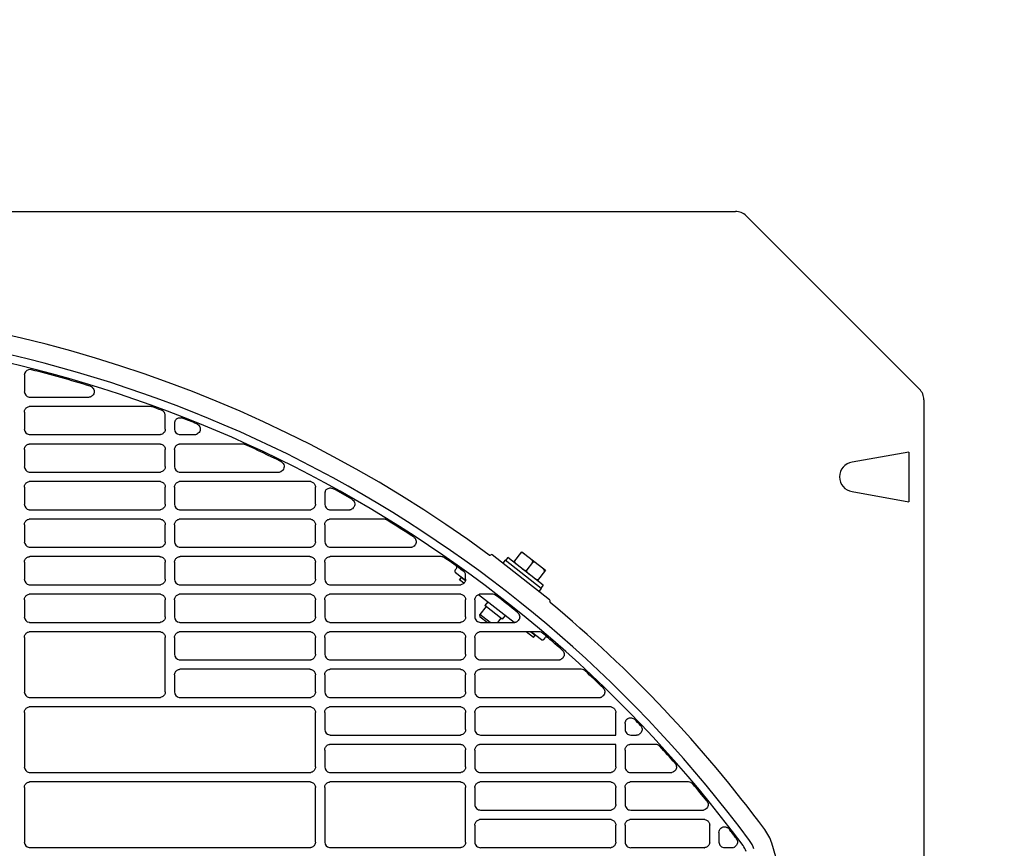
# Model space of a CAD drawing. Header units: millimetres. Extents: x -165365 to -33565, y 7406 to 103342.
# Tile 233 of 256: x -80798 to -80536, y 25581 to 25802. Entities that reach past the tile are written whole.
import ezdxf

# ---------------------------------------------------------------- set-up
doc = ezdxf.new("R2010")
doc.units = ezdxf.units.MM
doc.header["$MEASUREMENT"] = 0
doc.linetypes.add('ACAD_ISO03W100', pattern=[150, 60, -90])
doc.layers.add('DETAIL', color=5, linetype='Continuous')
doc.layers.add('ELEK CIENKIE', color=80, linetype='Continuous')

# ---------------------------------------------------------------- blocks, each defined once
blk = doc.blocks.new('A$C67C8A0BA')
at = {"layer": 'DETAIL', "color": 3, "linetype": 'Continuous'}
for p, q in [((628, 741.4), (1190.44, 741.4)), ((1239.43, 694.07), (1193.27, 740.23)), ((1001.04, 697.78), (1001.04, 693.44)), ((1002.53, 691.95), (1018.09, 691.95)), ((1240.6, 691.24), (1240.6, 50.16)), ((1001.04, 687.95), (1001.04, 683.44)), ((1034.58, 689.45), (1002.52, 689.45)), ((1038.56, 683.44), (1038.56, 687.05)), ((1041.03, 684.97), (1041.03, 683.44)), ((1002.53, 681.95), (1037.06, 681.95)), ((1042.53, 681.95), (1046.36, 681.95)), ((1037.07, 679.45), (1002.52, 679.45)), ((1059.16, 679.45), (1042.52, 679.45)), ((1001.04, 677.95), (1001.04, 673.44)), ((1038.56, 673.44), (1038.56, 677.96)), ((1041.03, 677.95), (1041.03, 673.44)), ((1236.63, 677.31), (1221.48, 674.64)), ((1236.63, 677.31), (1236.63, 664.09)), ((1002.53, 671.95), (1037.06, 671.95)), ((1042.53, 671.95), (1068.71, 671.95)), ((1037.07, 669.45), (1002.52, 669.45)), ((1077.07, 669.45), (1042.52, 669.45)), ((1001.04, 667.95), (1001.04, 663.44)), ((1038.56, 663.44), (1038.56, 667.96)), ((1041.03, 667.95), (1041.03, 663.44)), ((1078.56, 663.44), (1078.56, 667.96)), ((1081.03, 666.25), (1081.03, 663.44)), ((1221.48, 666.76), (1236.63, 664.09)), ((1002.53, 661.95), (1037.06, 661.95)), ((1042.53, 661.95), (1077.06, 661.95)), ((1082.53, 661.95), (1087.52, 661.95)), ((1037.07, 659.45), (1002.52, 659.45)), ((1077.07, 659.45), (1042.52, 659.45)), ((1096.76, 659.45), (1082.52, 659.45)), ((1001.04, 657.95), (1001.04, 653.44)), ((1038.56, 653.44), (1038.56, 657.96)), ((1041.03, 657.95), (1041.03, 653.44)), ((1078.56, 653.44), (1078.56, 657.96)), ((1081.03, 657.95), (1081.03, 653.44)), ((1002.53, 651.95), (1037.06, 651.95)), ((1042.53, 651.95), (1077.06, 651.95)), ((1082.53, 651.95), (1103.88, 651.95)), ((1131.36, 647.99), (1133.52, 650.74)), ((1133.52, 650.74), (1139.82, 645.82)), ((1001.04, 647.95), (1001.04, 643.45)), ((1037.07, 649.45), (1002.52, 649.45)), ((1038.56, 643.44), (1038.56, 647.96)), ((1041.03, 647.95), (1041.03, 643.45)), ((1077.07, 649.45), (1042.52, 649.45)), ((1078.56, 643.44), (1078.56, 647.96)), ((1081.03, 647.95), (1081.03, 643.45)), ((1112.05, 649.45), (1082.52, 649.45)), ((1140.93, 637.97), (1125.63, 649.92)), ((1129.09, 648.49), (1128.48, 647.7)), ((1138.71, 640.98), (1129.09, 648.49)), ((1129.79, 649.22), (1129.17, 648.43)), ((1139.24, 641.83), (1129.79, 649.22)), ((1136.36, 647.89), (1134.82, 645.92)), ((1116.09, 646.31), (1115.8, 645.93)), ((1115.88, 645.23), (1118.53, 643.16)), ((1139.82, 645.82), (1137.67, 643.06)), ((1116.93, 643.31), (1117.42, 643.94)), ((1118.12, 642.38), (1116.93, 643.31)), ((1117.42, 643.94), (1118.51, 643.09)), ((1118.56, 643.44), (1118.56, 644.41)), ((1002.53, 641.95), (1037.06, 641.95)), ((1042.53, 641.95), (1077.06, 641.95)), ((1082.53, 641.95), (1117.06, 641.95)), ((1138.71, 640.98), (1138.09, 640.19)), ((1139.24, 641.83), (1138.63, 641.04)), ((1001.04, 637.95), (1001.04, 633.44)), ((1037.07, 639.44), (1002.52, 639.44)), ((1038.56, 633.44), (1038.56, 637.95)), ((1041.03, 637.95), (1041.03, 633.44)), ((1077.07, 639.44), (1042.52, 639.44)), ((1078.56, 633.44), (1078.56, 637.95)), ((1081.03, 637.95), (1081.03, 633.44)), ((1117.07, 639.44), (1082.52, 639.44)), ((1118.56, 633.44), (1118.56, 637.95)), ((1121.03, 637.95), (1121.03, 633.44)), ((1122, 639.35), (1131.46, 631.96)), ((1125.73, 639.45), (1122.52, 639.45)), ((1124.45, 637.43), (1123.65, 636.41)), ((1124.01, 636.13), (1122.39, 634.06)), ((1128.3, 632.78), (1123.65, 636.41)), ((1125.09, 631.95), (1122.39, 634.06)), ((1122.47, 633.36), (1122.39, 634.06)), ((1124.28, 631.95), (1122.47, 633.36)), ((1127.95, 633.05), (1127.08, 631.95)), ((1129.1, 633.8), (1128.3, 632.78)), ((1002.53, 631.95), (1037.06, 631.95)), ((1037.07, 629.45), (1002.52, 629.45)), ((1077.07, 629.45), (1042.52, 629.45)), ((1042.53, 631.95), (1077.06, 631.95)), ((1117.07, 629.45), (1082.52, 629.45)), ((1082.53, 631.95), (1117.06, 631.95)), ((1138.09, 629.45), (1122.52, 629.45)), ((1122.53, 631.95), (1131.45, 631.95)), ((1136.63, 627.92), (1134.68, 629.45)), ((1135.97, 629.45), (1137.12, 628.55)), ((1136.08, 629.45), (1138.74, 627.37)), ((1001.04, 627.95), (1001.04, 613.44)), ((1038.56, 613.44), (1038.56, 627.96)), ((1041.03, 627.95), (1041.03, 623.45)), ((1078.56, 623.44), (1078.56, 627.96)), ((1081.03, 627.95), (1081.03, 623.45)), ((1118.56, 623.44), (1118.56, 627.96)), ((1121.03, 627.95), (1121.03, 623.45)), ((1136.63, 627.92), (1137.12, 628.55)), ((1139.44, 627.46), (1139.73, 627.84)), ((1042.53, 621.95), (1077.06, 621.95)), ((1082.53, 621.95), (1117.06, 621.95)), ((1122.53, 621.95), (1143.3, 621.95)), ((1077.07, 619.44), (1042.52, 619.44)), ((1117.07, 619.45), (1082.52, 619.44)), ((1149.36, 619.45), (1122.52, 619.45)), ((1041.03, 617.95), (1041.03, 613.44)), ((1078.56, 613.44), (1078.56, 617.95)), ((1081.03, 617.95), (1081.03, 613.44)), ((1118.56, 613.44), (1118.56, 617.96)), ((1121.03, 617.95), (1121.03, 613.45)), ((1002.53, 611.95), (1037.06, 611.95)), ((1042.53, 611.95), (1077.06, 611.95)), ((1082.53, 611.95), (1117.06, 611.95)), ((1122.53, 611.95), (1154.13, 611.95)), ((1077.07, 609.45), (1002.53, 609.45)), ((1117.07, 609.45), (1082.52, 609.45)), ((1157.07, 609.45), (1122.52, 609.45)), ((1001.04, 607.95), (1001.04, 593.44)), ((1078.56, 593.44), (1078.56, 607.96)), ((1081.03, 607.95), (1081.03, 603.45)), ((1118.56, 603.44), (1118.56, 607.96)), ((1121.03, 607.95), (1121.03, 603.45)), ((1158.56, 601.95), (1158.56, 607.96)), ((1161.03, 605.04), (1161.03, 603.45)), ((1082.53, 601.95), (1117.06, 601.95)), ((1122.53, 601.95), (1158.56, 601.95)), ((1162.53, 601.95), (1164.06, 601.95)), ((1081.03, 597.95), (1081.03, 593.44)), ((1117.07, 599.45), (1082.52, 599.44)), ((1118.56, 593.44), (1118.56, 597.96)), ((1121.03, 597.95), (1121.03, 593.45)), ((1158.56, 599.45), (1122.52, 599.45)), ((1158.56, 593.44), (1158.56, 599.45)), ((1161.03, 597.95), (1161.03, 593.45)), ((1169.18, 599.45), (1162.52, 599.45)), ((1002.53, 591.95), (1077.06, 591.95)), ((1082.53, 591.95), (1117.06, 591.95)), ((1122.53, 591.95), (1157.06, 591.95)), ((1162.53, 591.95), (1173.21, 591.95)), ((1001.04, 587.95), (1001.04, 573.44)), ((1077.07, 589.45), (1002.53, 589.45)), ((1078.56, 573.44), (1078.56, 587.96)), ((1081.03, 587.95), (1081.03, 573.45)), ((1117.07, 589.45), (1082.52, 589.45)), ((1118.56, 573.44), (1118.56, 587.96)), ((1121.03, 587.95), (1121.03, 583.45)), ((1157.07, 589.45), (1122.52, 589.45)), ((1158.56, 583.44), (1158.56, 587.96)), ((1161.03, 587.95), (1161.03, 583.45)), ((1177.94, 589.45), (1162.52, 589.45)), ((1122.53, 581.95), (1157.06, 581.95)), ((1162.53, 581.95), (1181.67, 581.95)), ((1121.03, 577.95), (1121.03, 573.45)), ((1157.07, 579.45), (1122.52, 579.45)), ((1158.56, 573.44), (1158.56, 577.96)), ((1161.03, 577.95), (1161.03, 573.45)), ((1182.07, 579.45), (1162.52, 579.45)), ((1183.56, 573.44), (1183.56, 577.96)), ((1186.03, 576.01), (1186.03, 573.45)), ((1002.53, 571.95), (1077.06, 571.95)), ((1082.53, 571.95), (1117.06, 571.95)), ((1122.53, 571.95), (1157.06, 571.95)), ((1162.53, 571.95), (1182.06, 571.95)), ((1187.53, 571.95), (1189.48, 571.95))]:
    blk.add_line(p, q, dxfattribs=at)
for points in [[(1019.01, 694.64), (1019.23, 694.44), (1019.41, 694.21), (1019.55, 693.95), (1019.63, 693.66), (1019.65, 693.36), (1019.6, 693.07), (1019.5, 692.79), (1019.34, 692.54), (1019.13, 692.32), (1018.89, 692.15)], [(1001.04, 687.95), (1001.05, 688.16), (1001.09, 688.37), (1001.17, 688.56), (1001.27, 688.75), (1001.39, 688.92), (1001.54, 689.07), (1001.71, 689.2), (1001.89, 689.3), (1002.09, 689.38), (1002.29, 689.43)], [(1037.98, 688.23), (1038.05, 688.17), (1038.12, 688.1), (1038.19, 688.03), (1038.25, 687.95), (1038.31, 687.87), (1038.36, 687.79), (1038.41, 687.7)], [(1041.21, 685.67), (1041.31, 685.83), (1041.43, 685.98), (1041.57, 686.12), (1041.73, 686.23), (1041.9, 686.32), (1042.08, 686.39), (1042.27, 686.44), (1042.46, 686.46), (1042.65, 686.46), (1042.84, 686.43)], [(1047.15, 684.72), (1047.4, 684.53), (1047.61, 684.29), (1047.77, 684.02), (1047.86, 683.72), (1047.89, 683.4), (1047.85, 683.09), (1047.75, 682.79), (1047.58, 682.52), (1047.35, 682.3), (1047.09, 682.12)], [(1038.56, 683.44), (1038.54, 683.23), (1038.5, 683.02), (1038.43, 682.82), (1038.33, 682.64), (1038.2, 682.47), (1038.05, 682.32), (1037.88, 682.19), (1037.7, 682.09), (1037.5, 682.01), (1037.3, 681.96)], [(1001.04, 677.95), (1001.05, 678.16), (1001.09, 678.37), (1001.17, 678.56), (1001.27, 678.75), (1001.39, 678.92), (1001.54, 679.07), (1001.71, 679.2), (1001.89, 679.3), (1002.09, 679.38), (1002.29, 679.43)], [(1037.3, 679.43), (1037.51, 679.38), (1037.71, 679.31), (1037.89, 679.2), (1038.06, 679.07), (1038.2, 678.92), (1038.33, 678.75), (1038.43, 678.57), (1038.5, 678.37), (1038.55, 678.16), (1038.56, 677.96)], [(1041.03, 677.95), (1041.05, 678.16), (1041.09, 678.37), (1041.17, 678.56), (1041.27, 678.75), (1041.39, 678.92), (1041.54, 679.07), (1041.7, 679.2), (1041.89, 679.3), (1042.09, 679.38), (1042.29, 679.43)], [(1069.59, 674.65), (1069.82, 674.45), (1070, 674.22), (1070.13, 673.95), (1070.21, 673.66), (1070.23, 673.36), (1070.18, 673.06), (1070.08, 672.78), (1069.91, 672.52), (1069.7, 672.31), (1069.46, 672.14)], [(1038.56, 673.44), (1038.54, 673.23), (1038.5, 673.02), (1038.43, 672.82), (1038.33, 672.64), (1038.2, 672.47), (1038.05, 672.32), (1037.88, 672.19), (1037.7, 672.09), (1037.5, 672.01), (1037.3, 671.96)], [(1001.04, 667.95), (1001.05, 668.16), (1001.09, 668.37), (1001.17, 668.56), (1001.27, 668.75), (1001.39, 668.92), (1001.54, 669.07), (1001.71, 669.2), (1001.89, 669.3), (1002.09, 669.38), (1002.29, 669.43)], [(1037.3, 669.43), (1037.51, 669.38), (1037.71, 669.31), (1037.89, 669.2), (1038.06, 669.07), (1038.2, 668.92), (1038.33, 668.75), (1038.43, 668.57), (1038.5, 668.37), (1038.55, 668.16), (1038.56, 667.96)], [(1041.03, 667.95), (1041.05, 668.16), (1041.09, 668.37), (1041.17, 668.56), (1041.27, 668.75), (1041.39, 668.92), (1041.54, 669.07), (1041.7, 669.2), (1041.89, 669.3), (1042.09, 669.38), (1042.29, 669.43)], [(1077.3, 669.43), (1077.51, 669.38), (1077.71, 669.31), (1077.89, 669.2), (1078.06, 669.07), (1078.2, 668.92), (1078.33, 668.76), (1078.43, 668.57), (1078.5, 668.37), (1078.54, 668.17), (1078.56, 667.96)], [(1081.2, 666.94), (1081.31, 667.12), (1081.45, 667.29), (1081.61, 667.43), (1081.79, 667.55), (1081.98, 667.64), (1082.19, 667.7), (1082.4, 667.74), (1082.61, 667.74), (1082.83, 667.71), (1083.03, 667.65)], [(1088.47, 664.6), (1088.69, 664.39), (1088.86, 664.13), (1088.97, 663.85), (1089.03, 663.55), (1089.02, 663.24), (1088.95, 662.94), (1088.82, 662.67), (1088.63, 662.42), (1088.4, 662.22), (1088.13, 662.07)], [(1038.56, 663.44), (1038.54, 663.23), (1038.5, 663.02), (1038.43, 662.82), (1038.33, 662.64), (1038.2, 662.47), (1038.05, 662.32), (1037.88, 662.19), (1037.7, 662.09), (1037.5, 662.01), (1037.3, 661.96)], [(1078.56, 663.44), (1078.54, 663.23), (1078.5, 663.02), (1078.43, 662.82), (1078.33, 662.64), (1078.2, 662.47), (1078.05, 662.32), (1077.88, 662.19), (1077.7, 662.09), (1077.5, 662.01), (1077.3, 661.96)], [(1087.58, 661.95), (1087.57, 661.95), (1087.56, 661.95), (1087.55, 661.95), (1087.54, 661.95), (1087.54, 661.95), (1087.53, 661.95), (1087.52, 661.95)], [(1001.04, 657.95), (1001.05, 658.16), (1001.09, 658.37), (1001.17, 658.56), (1001.27, 658.75), (1001.39, 658.92), (1001.54, 659.07), (1001.71, 659.2), (1001.89, 659.3), (1002.09, 659.38), (1002.29, 659.43)], [(1037.3, 659.43), (1037.51, 659.38), (1037.71, 659.31), (1037.89, 659.2), (1038.06, 659.07), (1038.2, 658.92), (1038.33, 658.75), (1038.43, 658.57), (1038.5, 658.37), (1038.55, 658.17), (1038.56, 657.96)], [(1041.03, 657.95), (1041.05, 658.16), (1041.09, 658.37), (1041.17, 658.56), (1041.27, 658.75), (1041.39, 658.92), (1041.54, 659.07), (1041.7, 659.2), (1041.89, 659.3), (1042.09, 659.38), (1042.29, 659.43)], [(1077.3, 659.43), (1077.51, 659.38), (1077.71, 659.31), (1077.89, 659.2), (1078.06, 659.07), (1078.2, 658.92), (1078.33, 658.76), (1078.43, 658.57), (1078.5, 658.37), (1078.54, 658.17), (1078.56, 657.96)], [(1081.03, 657.95), (1081.05, 658.16), (1081.09, 658.37), (1081.17, 658.56), (1081.26, 658.75), (1081.39, 658.92), (1081.54, 659.07), (1081.7, 659.2), (1081.89, 659.3), (1082.09, 659.38), (1082.29, 659.43)], [(1038.56, 653.44), (1038.54, 653.23), (1038.5, 653.02), (1038.43, 652.82), (1038.33, 652.64), (1038.2, 652.47), (1038.05, 652.32), (1037.88, 652.19), (1037.7, 652.09), (1037.5, 652.01), (1037.3, 651.96)], [(1078.56, 653.44), (1078.54, 653.23), (1078.5, 653.02), (1078.43, 652.82), (1078.33, 652.64), (1078.2, 652.47), (1078.05, 652.32), (1077.88, 652.19), (1077.7, 652.09), (1077.5, 652.01), (1077.3, 651.96)], [(1104.89, 654.55), (1105.08, 654.34), (1105.23, 654.09), (1105.34, 653.82), (1105.39, 653.54), (1105.38, 653.25), (1105.32, 652.97), (1105.2, 652.71), (1105.04, 652.48), (1104.83, 652.28), (1104.59, 652.12)], [(1134.42, 650.04), (1134.33, 650.11), (1134.24, 650.17), (1134.15, 650.24), (1134.05, 650.3), (1133.95, 650.35), (1133.85, 650.4), (1133.74, 650.44), (1133.63, 650.47), (1133.52, 650.48), (1133.4, 650.47), (1133.3, 650.42), (1133.21, 650.35)], [(1001.04, 647.95), (1001.05, 648.16), (1001.09, 648.37), (1001.17, 648.57), (1001.27, 648.75), (1001.39, 648.92), (1001.54, 649.07), (1001.71, 649.2), (1001.89, 649.3), (1002.09, 649.38), (1002.29, 649.43)], [(1037.3, 649.43), (1037.51, 649.38), (1037.71, 649.31), (1037.89, 649.2), (1038.06, 649.07), (1038.2, 648.92), (1038.33, 648.76), (1038.43, 648.57), (1038.5, 648.37), (1038.55, 648.17), (1038.56, 647.96)], [(1041.03, 647.95), (1041.05, 648.16), (1041.09, 648.37), (1041.17, 648.56), (1041.27, 648.75), (1041.39, 648.92), (1041.54, 649.07), (1041.71, 649.2), (1041.89, 649.3), (1042.09, 649.38), (1042.29, 649.43)], [(1077.3, 649.43), (1077.51, 649.38), (1077.71, 649.31), (1077.89, 649.2), (1078.06, 649.07), (1078.2, 648.92), (1078.33, 648.76), (1078.43, 648.57), (1078.5, 648.37), (1078.54, 648.17), (1078.56, 647.96)], [(1081.03, 647.95), (1081.05, 648.16), (1081.09, 648.37), (1081.17, 648.56), (1081.26, 648.75), (1081.39, 648.92), (1081.54, 649.07), (1081.7, 649.2), (1081.89, 649.3), (1082.09, 649.38), (1082.29, 649.43)], [(1131.67, 648.38), (1131.62, 648.28), (1131.61, 648.16), (1131.62, 648.05), (1131.66, 647.94), (1131.71, 647.84), (1131.78, 647.75), (1131.85, 647.66), (1131.93, 647.58), (1132.01, 647.5), (1132.09, 647.42), (1132.18, 647.35), (1132.27, 647.28)], [(1136.36, 647.89), (1136.41, 647.99), (1136.43, 648.1), (1136.41, 648.22), (1136.37, 648.32), (1136.32, 648.42), (1136.26, 648.52), (1136.18, 648.61), (1136.11, 648.69), (1136.03, 648.77), (1135.94, 648.85), (1135.85, 648.92), (1135.76, 648.99)], [(1137.58, 647.57), (1137.49, 647.64), (1137.39, 647.71), (1137.3, 647.77), (1137.2, 647.83), (1137.1, 647.89), (1137, 647.94), (1136.89, 647.98), (1136.78, 648), (1136.67, 648.01), (1136.56, 648), (1136.45, 647.96), (1136.36, 647.89)], [(1133.61, 646.23), (1133.7, 646.16), (1133.79, 646.09), (1133.89, 646.03), (1133.98, 645.97), (1134.08, 645.92), (1134.19, 645.87), (1134.29, 645.83), (1134.4, 645.8), (1134.52, 645.79), (1134.63, 645.8), (1134.74, 645.84), (1134.82, 645.92)], [(1134.82, 645.92), (1134.77, 645.82), (1134.76, 645.7), (1134.77, 645.59), (1134.81, 645.48), (1134.87, 645.38), (1134.93, 645.29), (1135, 645.2), (1135.08, 645.11), (1135.16, 645.04), (1135.25, 644.96), (1135.33, 644.89), (1135.42, 644.82)], [(1139.51, 645.42), (1139.57, 645.53), (1139.58, 645.64), (1139.56, 645.75), (1139.52, 645.86), (1139.47, 645.96), (1139.41, 646.06), (1139.34, 646.14), (1139.26, 646.23), (1139.18, 646.31), (1139.09, 646.38), (1139.01, 646.46), (1138.92, 646.53)], [(1038.56, 643.44), (1038.54, 643.23), (1038.5, 643.02), (1038.43, 642.83), (1038.33, 642.64), (1038.2, 642.47), (1038.05, 642.32), (1037.88, 642.19), (1037.7, 642.09), (1037.5, 642.01), (1037.3, 641.97)], [(1078.56, 643.44), (1078.54, 643.23), (1078.5, 643.02), (1078.43, 642.82), (1078.33, 642.64), (1078.2, 642.47), (1078.05, 642.32), (1077.88, 642.19), (1077.7, 642.09), (1077.5, 642.01), (1077.3, 641.97)], [(1118.56, 643.44), (1118.54, 643.23), (1118.5, 643.02), (1118.43, 642.82), (1118.33, 642.64), (1118.2, 642.47), (1118.05, 642.32), (1117.88, 642.19), (1117.7, 642.09), (1117.5, 642.01), (1117.3, 641.97)], [(1136.76, 643.77), (1136.85, 643.7), (1136.94, 643.63), (1137.04, 643.57), (1137.13, 643.51), (1137.23, 643.45), (1137.34, 643.41), (1137.44, 643.37), (1137.55, 643.34), (1137.67, 643.33), (1137.78, 643.34), (1137.89, 643.38), (1137.98, 643.45)], [(1001.04, 637.95), (1001.05, 638.16), (1001.09, 638.36), (1001.17, 638.56), (1001.27, 638.75), (1001.39, 638.92), (1001.54, 639.07), (1001.71, 639.2), (1001.89, 639.3), (1002.09, 639.38), (1002.29, 639.42)], [(1037.3, 639.43), (1037.51, 639.38), (1037.71, 639.3), (1037.89, 639.2), (1038.06, 639.07), (1038.2, 638.92), (1038.33, 638.75), (1038.43, 638.57), (1038.5, 638.37), (1038.55, 638.16), (1038.56, 637.95)], [(1041.03, 637.95), (1041.05, 638.16), (1041.09, 638.36), (1041.17, 638.56), (1041.27, 638.75), (1041.39, 638.92), (1041.54, 639.07), (1041.71, 639.2), (1041.89, 639.3), (1042.09, 639.38), (1042.29, 639.43)], [(1077.3, 639.43), (1077.51, 639.38), (1077.7, 639.3), (1077.89, 639.2), (1078.06, 639.07), (1078.2, 638.92), (1078.33, 638.75), (1078.43, 638.57), (1078.5, 638.37), (1078.54, 638.16), (1078.56, 637.95)], [(1081.03, 637.95), (1081.05, 638.16), (1081.09, 638.36), (1081.17, 638.56), (1081.26, 638.75), (1081.39, 638.92), (1081.54, 639.07), (1081.7, 639.2), (1081.89, 639.3), (1082.09, 639.38), (1082.29, 639.43)], [(1117.3, 639.43), (1117.51, 639.38), (1117.7, 639.3), (1117.89, 639.2), (1118.06, 639.07), (1118.2, 638.92), (1118.33, 638.75), (1118.43, 638.57), (1118.5, 638.37), (1118.54, 638.16), (1118.56, 637.95)], [(1121.03, 637.95), (1121.05, 638.16), (1121.09, 638.36), (1121.16, 638.56), (1121.26, 638.75), (1121.39, 638.92), (1121.54, 639.07), (1121.7, 639.2), (1121.89, 639.3), (1122.09, 639.38), (1122.29, 639.43)], [(1038.56, 633.44), (1038.54, 633.23), (1038.5, 633.02), (1038.43, 632.82), (1038.33, 632.64), (1038.2, 632.47), (1038.05, 632.32), (1037.88, 632.19), (1037.7, 632.09), (1037.5, 632.01), (1037.3, 631.96)], [(1078.56, 633.44), (1078.54, 633.23), (1078.5, 633.02), (1078.43, 632.82), (1078.33, 632.64), (1078.2, 632.47), (1078.05, 632.32), (1077.88, 632.19), (1077.7, 632.09), (1077.5, 632.01), (1077.3, 631.96)], [(1118.56, 633.44), (1118.54, 633.23), (1118.5, 633.02), (1118.43, 632.82), (1118.33, 632.64), (1118.2, 632.47), (1118.05, 632.32), (1117.88, 632.19), (1117.7, 632.09), (1117.5, 632.01), (1117.3, 631.96)], [(1132.57, 634.44), (1132.73, 634.22), (1132.85, 633.98), (1132.93, 633.72), (1132.96, 633.45), (1132.94, 633.18), (1132.87, 632.92), (1132.75, 632.68), (1132.59, 632.46), (1132.39, 632.27), (1132.17, 632.12)], [(1001.04, 627.95), (1001.05, 628.16), (1001.09, 628.37), (1001.17, 628.57), (1001.27, 628.75), (1001.39, 628.92), (1001.54, 629.07), (1001.71, 629.2), (1001.89, 629.3), (1002.09, 629.38), (1002.29, 629.43)], [(1037.3, 629.43), (1037.51, 629.38), (1037.71, 629.31), (1037.89, 629.2), (1038.06, 629.07), (1038.2, 628.92), (1038.33, 628.76), (1038.43, 628.57), (1038.5, 628.37), (1038.55, 628.17), (1038.56, 627.96)], [(1041.03, 627.95), (1041.05, 628.16), (1041.09, 628.37), (1041.17, 628.56), (1041.27, 628.75), (1041.39, 628.92), (1041.54, 629.07), (1041.71, 629.2), (1041.89, 629.3), (1042.09, 629.38), (1042.29, 629.43)], [(1077.3, 629.43), (1077.51, 629.38), (1077.7, 629.31), (1077.89, 629.2), (1078.06, 629.08), (1078.2, 628.93), (1078.33, 628.76), (1078.43, 628.57), (1078.5, 628.37), (1078.54, 628.17), (1078.56, 627.96)], [(1081.03, 627.95), (1081.05, 628.16), (1081.09, 628.37), (1081.17, 628.56), (1081.26, 628.75), (1081.39, 628.92), (1081.54, 629.07), (1081.7, 629.2), (1081.89, 629.3), (1082.09, 629.38), (1082.29, 629.43)], [(1117.3, 629.43), (1117.51, 629.38), (1117.7, 629.31), (1117.89, 629.2), (1118.06, 629.08), (1118.2, 628.93), (1118.33, 628.76), (1118.43, 628.57), (1118.5, 628.37), (1118.54, 628.17), (1118.56, 627.96)], [(1121.03, 627.95), (1121.05, 628.16), (1121.09, 628.37), (1121.16, 628.56), (1121.26, 628.75), (1121.39, 628.92), (1121.54, 629.07), (1121.7, 629.2), (1121.89, 629.3), (1122.09, 629.38), (1122.29, 629.43)], [(1144.46, 624.39), (1144.61, 624.17), (1144.72, 623.93), (1144.78, 623.68), (1144.8, 623.41), (1144.77, 623.15), (1144.7, 622.89), (1144.58, 622.66), (1144.42, 622.45), (1144.23, 622.27), (1144.01, 622.12)], [(1078.56, 623.44), (1078.54, 623.23), (1078.5, 623.02), (1078.43, 622.82), (1078.33, 622.64), (1078.2, 622.47), (1078.05, 622.32), (1077.88, 622.19), (1077.7, 622.09), (1077.5, 622.01), (1077.3, 621.97)], [(1118.56, 623.44), (1118.54, 623.23), (1118.5, 623.02), (1118.43, 622.82), (1118.33, 622.64), (1118.2, 622.47), (1118.05, 622.32), (1117.88, 622.19), (1117.7, 622.09), (1117.5, 622.01), (1117.3, 621.97)], [(1041.03, 617.95), (1041.05, 618.16), (1041.09, 618.36), (1041.17, 618.56), (1041.27, 618.75), (1041.39, 618.92), (1041.54, 619.07), (1041.71, 619.2), (1041.89, 619.3), (1042.09, 619.38), (1042.29, 619.43)], [(1077.3, 619.43), (1077.51, 619.38), (1077.7, 619.3), (1077.89, 619.2), (1078.06, 619.07), (1078.2, 618.92), (1078.33, 618.75), (1078.43, 618.57), (1078.5, 618.37), (1078.54, 618.16), (1078.56, 617.95)], [(1081.03, 617.95), (1081.05, 618.16), (1081.09, 618.36), (1081.17, 618.56), (1081.26, 618.75), (1081.39, 618.92), (1081.54, 619.07), (1081.7, 619.2), (1081.89, 619.3), (1082.09, 619.38), (1082.29, 619.43)], [(1117.3, 619.43), (1117.51, 619.38), (1117.7, 619.3), (1117.89, 619.2), (1118.06, 619.07), (1118.2, 618.92), (1118.33, 618.75), (1118.43, 618.57), (1118.5, 618.37), (1118.54, 618.16), (1118.56, 617.96)], [(1121.03, 617.95), (1121.05, 618.16), (1121.09, 618.36), (1121.16, 618.56), (1121.26, 618.75), (1121.39, 618.92), (1121.54, 619.07), (1121.7, 619.2), (1121.89, 619.3), (1122.09, 619.38), (1122.29, 619.43)], [(1155.32, 614.34), (1155.46, 614.12), (1155.56, 613.88), (1155.61, 613.63), (1155.62, 613.37), (1155.59, 613.11), (1155.51, 612.86), (1155.39, 612.63), (1155.23, 612.42), (1155.03, 612.25), (1154.81, 612.11)], [(1038.56, 613.44), (1038.54, 613.23), (1038.5, 613.02), (1038.43, 612.82), (1038.33, 612.64), (1038.2, 612.47), (1038.05, 612.32), (1037.88, 612.19), (1037.7, 612.09), (1037.5, 612.01), (1037.3, 611.96)], [(1078.56, 613.44), (1078.54, 613.23), (1078.5, 613.02), (1078.43, 612.82), (1078.33, 612.64), (1078.2, 612.47), (1078.05, 612.32), (1077.88, 612.19), (1077.7, 612.09), (1077.5, 612.01), (1077.3, 611.96)], [(1118.56, 613.44), (1118.54, 613.23), (1118.5, 613.02), (1118.43, 612.82), (1118.33, 612.64), (1118.2, 612.47), (1118.05, 612.32), (1117.88, 612.19), (1117.7, 612.09), (1117.5, 612.01), (1117.3, 611.96)], [(1001.04, 607.95), (1001.05, 608.16), (1001.09, 608.37), (1001.17, 608.57), (1001.27, 608.75), (1001.39, 608.92), (1001.54, 609.07), (1001.71, 609.2), (1001.89, 609.3), (1002.09, 609.38), (1002.29, 609.43)], [(1077.3, 609.43), (1077.51, 609.38), (1077.7, 609.31), (1077.89, 609.2), (1078.06, 609.08), (1078.2, 608.93), (1078.33, 608.76), (1078.43, 608.57), (1078.5, 608.37), (1078.54, 608.17), (1078.56, 607.96)], [(1081.03, 607.95), (1081.05, 608.16), (1081.09, 608.37), (1081.17, 608.56), (1081.26, 608.75), (1081.39, 608.92), (1081.54, 609.07), (1081.7, 609.2), (1081.89, 609.3), (1082.09, 609.38), (1082.29, 609.43)], [(1117.3, 609.43), (1117.51, 609.38), (1117.7, 609.31), (1117.89, 609.2), (1118.06, 609.08), (1118.2, 608.93), (1118.33, 608.76), (1118.43, 608.57), (1118.5, 608.37), (1118.54, 608.17), (1118.56, 607.96)], [(1121.03, 607.95), (1121.05, 608.16), (1121.09, 608.37), (1121.16, 608.56), (1121.26, 608.75), (1121.39, 608.92), (1121.54, 609.07), (1121.7, 609.2), (1121.89, 609.3), (1122.09, 609.38), (1122.29, 609.43)], [(1157.3, 609.43), (1157.51, 609.38), (1157.7, 609.31), (1157.89, 609.2), (1158.06, 609.08), (1158.2, 608.93), (1158.33, 608.76), (1158.43, 608.57), (1158.5, 608.37), (1158.54, 608.17), (1158.56, 607.96)], [(1161.22, 605.77), (1161.36, 605.98), (1161.54, 606.17), (1161.74, 606.32), (1161.97, 606.43), (1162.21, 606.51), (1162.46, 606.54), (1162.72, 606.53), (1162.96, 606.47), (1163.2, 606.38), (1163.41, 606.25)], [(1118.56, 603.44), (1118.54, 603.23), (1118.5, 603.02), (1118.43, 602.82), (1118.33, 602.64), (1118.2, 602.47), (1118.05, 602.32), (1117.88, 602.19), (1117.7, 602.09), (1117.5, 602.01), (1117.3, 601.97)], [(1161.03, 605.04), (1161.03, 605.11), (1161.04, 605.18), (1161.05, 605.26), (1161.06, 605.33), (1161.08, 605.4), (1161.1, 605.47), (1161.12, 605.54)], [(1165.3, 604.28), (1165.42, 604.07), (1165.51, 603.83), (1165.55, 603.59), (1165.56, 603.34), (1165.52, 603.09), (1165.44, 602.86), (1165.33, 602.64), (1165.18, 602.44), (1164.99, 602.27), (1164.79, 602.13)], [(1081.03, 597.95), (1081.05, 598.16), (1081.09, 598.36), (1081.17, 598.56), (1081.26, 598.75), (1081.39, 598.92), (1081.54, 599.07), (1081.7, 599.2), (1081.89, 599.3), (1082.09, 599.38), (1082.29, 599.43)], [(1117.3, 599.43), (1117.51, 599.38), (1117.7, 599.3), (1117.89, 599.2), (1118.06, 599.07), (1118.2, 598.92), (1118.33, 598.75), (1118.43, 598.57), (1118.5, 598.37), (1118.54, 598.16), (1118.56, 597.96)], [(1121.03, 597.95), (1121.05, 598.16), (1121.09, 598.36), (1121.16, 598.56), (1121.26, 598.75), (1121.39, 598.92), (1121.54, 599.07), (1121.7, 599.2), (1121.89, 599.3), (1122.09, 599.38), (1122.29, 599.43)], [(1161.03, 597.95), (1161.05, 598.16), (1161.09, 598.36), (1161.16, 598.56), (1161.26, 598.75), (1161.39, 598.92), (1161.54, 599.07), (1161.7, 599.2), (1161.89, 599.3), (1162.09, 599.38), (1162.29, 599.43)], [(1078.56, 593.44), (1078.54, 593.23), (1078.5, 593.02), (1078.43, 592.82), (1078.33, 592.64), (1078.2, 592.47), (1078.05, 592.32), (1077.88, 592.19), (1077.7, 592.09), (1077.5, 592.01), (1077.3, 591.96)], [(1118.56, 593.44), (1118.54, 593.23), (1118.5, 593.02), (1118.43, 592.82), (1118.33, 592.64), (1118.2, 592.47), (1118.05, 592.32), (1117.88, 592.19), (1117.7, 592.09), (1117.5, 592.01), (1117.3, 591.96)], [(1158.56, 593.44), (1158.54, 593.23), (1158.5, 593.02), (1158.43, 592.82), (1158.33, 592.64), (1158.2, 592.47), (1158.05, 592.32), (1157.88, 592.19), (1157.7, 592.09), (1157.5, 592.01), (1157.3, 591.96)], [(1174.6, 594.01), (1174.68, 593.76), (1174.71, 593.49), (1174.7, 593.22), (1174.63, 592.96), (1174.53, 592.71), (1174.37, 592.49), (1174.19, 592.3), (1173.96, 592.15), (1173.72, 592.03), (1173.46, 591.97)], [(1001.04, 587.95), (1001.05, 588.16), (1001.09, 588.37), (1001.17, 588.57), (1001.27, 588.75), (1001.39, 588.92), (1001.54, 589.07), (1001.71, 589.2), (1001.89, 589.31), (1002.09, 589.38), (1002.29, 589.43)], [(1077.3, 589.43), (1077.51, 589.38), (1077.7, 589.31), (1077.89, 589.2), (1078.06, 589.08), (1078.2, 588.93), (1078.33, 588.76), (1078.43, 588.57), (1078.5, 588.37), (1078.54, 588.17), (1078.56, 587.96)], [(1081.03, 587.95), (1081.05, 588.16), (1081.09, 588.37), (1081.17, 588.56), (1081.26, 588.75), (1081.39, 588.92), (1081.54, 589.07), (1081.7, 589.2), (1081.89, 589.3), (1082.09, 589.38), (1082.29, 589.43)], [(1117.3, 589.43), (1117.51, 589.38), (1117.7, 589.31), (1117.89, 589.2), (1118.06, 589.08), (1118.2, 588.93), (1118.33, 588.76), (1118.43, 588.57), (1118.5, 588.37), (1118.54, 588.17), (1118.56, 587.96)], [(1121.03, 587.95), (1121.05, 588.16), (1121.09, 588.37), (1121.16, 588.56), (1121.26, 588.75), (1121.39, 588.92), (1121.54, 589.07), (1121.7, 589.2), (1121.89, 589.3), (1122.09, 589.38), (1122.29, 589.43)], [(1157.3, 589.43), (1157.51, 589.38), (1157.7, 589.31), (1157.89, 589.2), (1158.06, 589.08), (1158.2, 588.93), (1158.33, 588.76), (1158.43, 588.57), (1158.5, 588.37), (1158.54, 588.17), (1158.56, 587.96)], [(1161.03, 587.95), (1161.05, 588.16), (1161.09, 588.37), (1161.16, 588.56), (1161.26, 588.75), (1161.39, 588.92), (1161.54, 589.07), (1161.7, 589.2), (1161.89, 589.3), (1162.09, 589.38), (1162.29, 589.43)], [(1158.56, 583.44), (1158.54, 583.23), (1158.5, 583.02), (1158.43, 582.82), (1158.33, 582.64), (1158.2, 582.47), (1158.05, 582.32), (1157.88, 582.19), (1157.7, 582.09), (1157.5, 582.01), (1157.3, 581.97)], [(1183.07, 583.97), (1183.14, 583.72), (1183.16, 583.45), (1183.14, 583.19), (1183.08, 582.93), (1182.96, 582.69), (1182.81, 582.48), (1182.62, 582.29), (1182.4, 582.14), (1182.16, 582.03), (1181.91, 581.97)], [(1121.03, 577.95), (1121.05, 578.16), (1121.09, 578.36), (1121.16, 578.56), (1121.26, 578.75), (1121.39, 578.92), (1121.54, 579.07), (1121.7, 579.2), (1121.89, 579.3), (1122.09, 579.38), (1122.29, 579.43)], [(1157.3, 579.43), (1157.51, 579.38), (1157.7, 579.31), (1157.89, 579.2), (1158.06, 579.08), (1158.2, 578.93), (1158.33, 578.76), (1158.43, 578.57), (1158.5, 578.37), (1158.54, 578.17), (1158.56, 577.96)], [(1161.03, 577.95), (1161.05, 578.16), (1161.09, 578.36), (1161.16, 578.56), (1161.26, 578.75), (1161.39, 578.92), (1161.54, 579.07), (1161.7, 579.2), (1161.89, 579.3), (1162.09, 579.38), (1162.29, 579.43)], [(1182.3, 579.43), (1182.51, 579.38), (1182.7, 579.31), (1182.89, 579.2), (1183.06, 579.08), (1183.2, 578.93), (1183.33, 578.76), (1183.43, 578.57), (1183.5, 578.37), (1183.54, 578.17), (1183.56, 577.96)], [(1186.03, 576.01), (1186.07, 576.33), (1186.17, 576.64), (1186.33, 576.92), (1186.55, 577.16), (1186.81, 577.34), (1187.11, 577.46), (1187.43, 577.52), (1187.75, 577.5), (1188.07, 577.42), (1188.35, 577.27)], [(1078.56, 573.44), (1078.54, 573.23), (1078.5, 573.02), (1078.43, 572.82), (1078.33, 572.64), (1078.2, 572.47), (1078.05, 572.32), (1077.88, 572.19), (1077.7, 572.09), (1077.5, 572.01), (1077.3, 571.97)], [(1118.56, 573.44), (1118.54, 573.23), (1118.5, 573.02), (1118.43, 572.82), (1118.33, 572.64), (1118.2, 572.47), (1118.05, 572.32), (1117.88, 572.19), (1117.7, 572.09), (1117.5, 572.01), (1117.3, 571.97)], [(1158.56, 573.44), (1158.54, 573.23), (1158.5, 573.02), (1158.43, 572.82), (1158.33, 572.64), (1158.2, 572.47), (1158.05, 572.32), (1157.88, 572.19), (1157.7, 572.09), (1157.5, 572.01), (1157.3, 571.97)], [(1183.56, 573.44), (1183.54, 573.23), (1183.5, 573.02), (1183.43, 572.82), (1183.33, 572.64), (1183.2, 572.47), (1183.05, 572.32), (1182.88, 572.19), (1182.7, 572.09), (1182.5, 572.01), (1182.3, 571.97)], [(1190.8, 574.14), (1190.9, 573.93), (1190.96, 573.7), (1190.98, 573.46), (1190.97, 573.22), (1190.91, 572.99), (1190.82, 572.77), (1190.7, 572.57), (1190.55, 572.39), (1190.37, 572.24), (1190.17, 572.11)], [(1212.38, 498.52), (1211.95, 506.09), (1211.38, 513.65), (1210.64, 521.19), (1209.73, 528.72), (1208.63, 536.22), (1207.35, 543.69), (1205.87, 551.12), (1204.17, 558.51), (1202.25, 565.84), (1200.1, 573.1)]]:
    blk.add_lwpolyline(points, dxfattribs=at)
for points in [[(1115.8, 645.93, 0.080604), (1115.72, 645.79, 0.116442), (1115.7, 645.56, 0.116442), (1115.78, 645.35, 0.080614), (1115.88, 645.23, 0.000008)], [(1138.74, 627.37, 0.080604), (1138.88, 627.3, 0.116442), (1139.11, 627.27, 0.116442), (1139.32, 627.35, 0.080614), (1139.44, 627.46, 0.000008)]]:
    blk.add_lwpolyline(points, format="xyb", dxfattribs=at)
for centre, radius, start, end in [((1190.44, 737.4), 4, 45.0001, 89.9996), ((919.8, 370.7), 346.4, 53.7024, 126.2976), ((919.8, 370.7), 341.4, 36.5084, 86.2831), ((919.8, 370.7), 339.2, 36.5084, 86.7007), ((1002.54, 697.78), 1.51, 161.0386, 179.9432), ((1002.53, 697.78), 1.49, 85.1184, 160.9587), ((1002.53, 697.76), 1.51, 75.813, 85.1878), ((919.83, 370.67), 338.89, 73.0677, 75.8105), ((1002.53, 693.44), 1.5, 180.0086, 261.0913), ((1018.04, 693.28), 1.66, 63.8071, 73.0685), ((1018.05, 693.31), 1.64, 54.4531, 63.7984), ((1236.6, 691.24), 4, 0.0007, 44.9998), ((1002.53, 693.45), 1.5, 261.0478, 269.9972), ((1018.09, 693.61), 1.66, 269.9998, 279.5217), ((1018.1, 693.58), 1.64, 279.5305, 288.8744), ((1018.11, 693.55), 1.6, 288.8852, 298.2225), ((1018.12, 693.52), 1.57, 298.2506, 299.3924), ((1002.52, 687.95), 1.49, 90.0016, 98.9606), ((1034.58, 687.9), 1.55, 83.3567, 89.992), ((1034.58, 687.88), 1.56, 76.7252, 83.3526), ((1034.58, 687.88), 1.57, 70.1117, 76.7245), ((919.84, 370.72), 338.85, 69.6671, 70.1111), ((1037.05, 687.03), 1.51, 52.3213, 69.6654), ((1037.07, 687.04), 1.49, 17.4408, 26.1358), ((1037.06, 687.05), 1.5, 0.0512, 17.3846), ((1042.55, 684.97), 1.51, 161.4913, 179.949), ((1042.53, 684.97), 1.5, 152.1668, 161.4158), ((1042.53, 684.95), 1.51, 68.6751, 77.9122), ((919.84, 370.72), 338.85, 67.9727, 68.6727), ((1046.32, 683.35), 1.6, 59.032, 67.9711), ((1002.53, 683.44), 1.5, 180.0054, 261.089), ((1002.53, 683.45), 1.5, 261.0475, 269.9972), ((1037.06, 683.46), 1.51, 270.0027, 278.9266), ((1042.53, 683.44), 1.5, 180.0011, 261.0754), ((1042.53, 683.45), 1.5, 261.0446, 269.9972), ((1046.36, 683.54), 1.6, 270.002, 279.2485), ((1046.36, 683.53), 1.58, 279.259, 288.4007), ((1046.37, 683.5), 1.56, 288.4129, 297.0786), ((1046.38, 683.49), 1.54, 297.0959, 297.5489), ((1002.52, 677.95), 1.49, 90.0016, 98.9607), ((1037.07, 677.94), 1.5, 81.0624, 89.9984), ((1042.52, 677.95), 1.49, 90.0016, 98.9633), ((1059.16, 677.91), 1.54, 73.9629, 89.9425), ((1059.16, 677.9), 1.55, 65.6051, 73.9378), ((919.83, 370.7), 338.87, 63.8136, 65.6039), ((1068.68, 673.37), 1.57, 56.6447, 63.8101), ((1068.68, 673.38), 1.56, 54.3044, 56.6421), ((1222.17, 670.7), 4, 100, 260), ((1002.53, 673.44), 1.5, 180.0022, 261.0867), ((1002.53, 673.45), 1.5, 261.0472, 269.9972), ((1037.06, 673.46), 1.51, 270.0027, 278.926), ((1042.53, 673.44), 1.5, 179.9979, 261.074), ((1042.53, 673.45), 1.5, 261.0452, 269.9972), ((1068.71, 673.52), 1.57, 270.0032, 279.5184), ((1068.71, 673.5), 1.55, 279.5443, 294.8171), ((1068.72, 673.48), 1.53, 294.8705, 298.7954), ((1002.52, 667.95), 1.49, 90.0017, 98.9607), ((1037.07, 667.94), 1.5, 81.0634, 89.9984), ((1042.52, 667.95), 1.49, 90.0017, 98.9625), ((1077.07, 667.94), 1.5, 81.0648, 89.9984), ((1082.55, 666.25), 1.51, 161.7706, 179.9527), ((1082.53, 666.25), 1.5, 152.5926, 161.6975), ((1082.52, 666.23), 1.51, 61.1691, 70.2666), ((919.84, 370.71), 338.85, 60.1948, 61.1666), ((1087.49, 663.39), 1.56, 51.0202, 60.1911), ((1002.53, 663.44), 1.5, 179.9991, 261.0844), ((1002.53, 663.45), 1.5, 261.0469, 269.9973), ((1037.06, 663.46), 1.51, 270.0026, 278.9272), ((1042.53, 663.44), 1.5, 179.9947, 261.0709), ((1042.53, 663.45), 1.5, 261.0441, 269.9973), ((1077.06, 663.46), 1.52, 270.0026, 278.9256), ((1082.53, 663.44), 1.5, 179.9903, 261.0572), ((1082.53, 663.45), 1.5, 261.0411, 269.9973), ((1087.52, 663.5), 1.55, 272.0132, 277.5465), ((1087.52, 663.49), 1.55, 277.5453, 281.1939), ((1087.52, 663.48), 1.54, 281.197, 290.4719), ((1087.53, 663.47), 1.53, 290.4868, 293.3983), ((1002.52, 657.95), 1.49, 90.0017, 98.9608), ((1037.07, 657.94), 1.5, 81.0624, 89.9983), ((1042.52, 657.95), 1.49, 90.0017, 98.9634), ((1077.07, 657.94), 1.5, 81.0638, 89.9984), ((1082.52, 657.96), 1.49, 90.0017, 98.9661), ((1096.76, 657.93), 1.52, 74.1849, 89.9483), ((1096.75, 657.92), 1.52, 66.2606, 74.1541), ((1096.75, 657.92), 1.53, 58.3684, 66.2554), ((919.83, 370.71), 338.86, 56.9377, 58.3672), ((1002.53, 653.44), 1.5, 179.9959, 261.0821), ((1042.53, 653.44), 1.5, 179.9916, 261.0694), ((1082.53, 653.44), 1.5, 179.9871, 261.0549), ((1103.85, 653.4), 1.55, 51.6802, 56.935), ((1103.86, 653.4), 1.54, 47.8239, 51.6819), ((1002.53, 653.45), 1.5, 261.0467, 269.9973), ((1037.06, 653.46), 1.51, 270.0026, 278.9266), ((1042.53, 653.45), 1.5, 261.0447, 269.9973), ((1077.06, 653.46), 1.52, 270.0026, 278.9259), ((1082.53, 653.45), 1.5, 261.0409, 269.9973), ((1103.88, 653.49), 1.55, 270.004, 279.1678), ((1103.88, 653.48), 1.53, 279.1804, 288.3929), ((1103.89, 653.47), 1.52, 288.4063, 297.6058), ((1002.52, 647.95), 1.49, 90.0017, 98.9608), ((1037.07, 647.94), 1.5, 81.0634, 89.9983), ((1042.52, 647.95), 1.49, 90.0017, 98.9625), ((1077.07, 647.94), 1.5, 81.0638, 89.9984), ((1082.52, 647.95), 1.49, 90.0017, 98.9661), ((1112.05, 647.94), 1.51, 72.6069, 89.9447), ((1112.05, 647.93), 1.52, 63.9315, 72.5981), ((1112.04, 647.92), 1.52, 55.2652, 63.9237), ((919.84, 370.71), 338.85, 54.2242, 55.2638), ((1125.04, 650.12), 0.3, 233.7063, 313.2408), ((1125.45, 649.69), 0.3, 52.0034, 133.2415), ((1115.7, 646.61), 0.5, 321.9989, 47.7677), ((1117.05, 644.4), 1.51, 32.6733, 54.2218), ((1117.06, 644.41), 1.5, 0.0639, 32.6514), ((1002.53, 643.45), 1.5, 179.9927, 261.0789), ((1042.53, 643.45), 1.5, 179.9884, 261.0653), ((1082.53, 643.45), 1.5, 179.984, 261.0517), ((1002.53, 643.45), 1.5, 261.0455, 269.9962), ((1037.06, 643.46), 1.51, 270.0015, 278.9268), ((1042.53, 643.45), 1.5, 261.0426, 269.9962), ((1077.06, 643.46), 1.51, 270.0015, 278.9252), ((1082.53, 643.45), 1.5, 261.0397, 269.9962), ((1117.06, 643.46), 1.52, 270.0015, 278.9237), ((1002.52, 637.95), 1.49, 90.0028, 98.9618), ((1037.07, 637.94), 1.5, 81.0634, 89.9994), ((1042.52, 637.95), 1.49, 90.0028, 98.9644), ((1077.07, 637.94), 1.5, 81.0648, 89.9994), ((1082.52, 637.95), 1.49, 90.0028, 98.9671), ((1117.07, 637.94), 1.5, 81.0661, 89.9994), ((1122.52, 637.95), 1.49, 90.0028, 98.97), ((1125.73, 637.94), 1.51, 74.948, 89.9593), ((1125.73, 637.93), 1.51, 67.4108, 74.9182), ((1125.72, 637.93), 1.52, 59.8914, 67.4031), ((1125.72, 637.93), 1.52, 52.387, 59.8873), ((919.83, 370.71), 338.85, 51.1501, 52.3857), ((1140.75, 637.73), 0.3, 330.7585, 51.9966), ((1141.27, 637.44), 0.3, 150.7592, 230.2937), ((1131.43, 633.41), 1.53, 41.8742, 51.1479), ((919.8, 370.7), 346.4, 36.5084, 50.2976), ((1002.53, 633.44), 1.5, 179.9896, 261.0776), ((1042.53, 633.44), 1.5, 179.9853, 261.0649), ((1082.53, 633.44), 1.5, 179.9808, 261.0504), ((1122.53, 633.44), 1.5, 179.9765, 269.9973), ((1131.46, 633.47), 1.52, 279.3726, 288.7424), ((1131.46, 633.46), 1.51, 288.7567, 298.0874), ((1002.52, 627.95), 1.49, 90.0017, 98.9609), ((1002.53, 633.45), 1.5, 261.0462, 269.9973), ((1037.06, 633.46), 1.51, 270.0026, 278.9272), ((1037.07, 627.94), 1.5, 81.0634, 89.9983), ((1042.52, 627.95), 1.49, 90.0017, 98.9626), ((1042.53, 633.45), 1.5, 261.0442, 269.9973), ((1077.06, 633.46), 1.51, 270.0026, 278.9264), ((1077.07, 627.94), 1.5, 81.0638, 89.9983), ((1082.52, 627.95), 1.49, 90.0017, 98.9662), ((1082.53, 633.45), 1.5, 261.0404, 269.9973), ((1117.06, 633.46), 1.52, 270.0026, 278.924), ((1117.07, 627.94), 1.51, 81.0661, 89.9983), ((1122.52, 627.96), 1.49, 90.0017, 98.9681), ((1131.45, 633.48), 1.53, 270.0028, 275.0241), ((1131.45, 633.47), 1.53, 275.0218, 279.3659), ((1138.09, 627.94), 1.51, 65.7875, 89.9506), ((1138.09, 627.93), 1.51, 57.7286, 65.7796), ((1138.09, 627.93), 1.52, 49.6863, 57.7228), ((919.83, 370.71), 338.85, 48.5171, 49.6851), ((1140.13, 627.53), 0.5, 56.3204, 142.0011), ((1143.28, 623.42), 1.53, 39.4224, 48.5151), ((1042.53, 623.45), 1.5, 179.9821, 261.0608), ((1042.53, 623.45), 1.5, 261.0421, 269.9963), ((1077.06, 623.46), 1.51, 270.0015, 278.9257), ((1082.53, 623.45), 1.5, 179.9776, 261.0471), ((1082.53, 623.45), 1.5, 261.0392, 269.9963), ((1117.06, 623.46), 1.52, 270.0015, 278.9242), ((1122.53, 623.45), 1.5, 179.9733, 269.9963), ((1143.3, 623.47), 1.53, 270.0017, 279.4355), ((1143.3, 623.47), 1.52, 279.4427, 288.6249), ((1143.3, 623.46), 1.51, 288.6386, 297.7807), ((1042.52, 617.95), 1.49, 90.0028, 98.9645), ((1077.07, 617.94), 1.5, 81.0649, 89.9994), ((1082.52, 617.95), 1.49, 90.0028, 98.9672), ((1117.07, 617.94), 1.51, 81.0662, 89.9994), ((1122.52, 617.95), 1.49, 90.0028, 98.97), ((1149.36, 617.94), 1.5, 64.2499, 89.9465), ((1149.36, 617.93), 1.51, 55.6793, 64.2413), ((1149.35, 617.93), 1.52, 47.1277, 55.6719), ((919.83, 370.71), 338.85, 46.0138, 47.1262), ((1154.1, 613.42), 1.53, 37.0596, 46.0121), ((1002.53, 613.44), 1.5, 179.9832, 261.073), ((1002.53, 613.45), 1.5, 261.0457, 269.9974), ((1037.06, 613.46), 1.51, 270.0026, 278.9277), ((1042.53, 613.44), 1.5, 179.9789, 261.0603), ((1042.53, 613.45), 1.5, 261.0437, 269.9973), ((1077.06, 613.46), 1.51, 270.0025, 278.927), ((1082.53, 613.44), 1.5, 179.9745, 261.0458), ((1082.53, 613.45), 1.5, 261.0399, 269.9974), ((1117.06, 613.46), 1.52, 270.0025, 278.9246), ((1122.53, 613.44), 1.5, 179.9702, 269.9974), ((1154.13, 613.47), 1.52, 270.0019, 279.0208), ((1154.13, 613.46), 1.52, 279.0283, 288.0686), ((1154.13, 613.45), 1.51, 288.0816, 297.0838), ((1002.53, 607.95), 1.49, 90.0017, 98.9609), ((1077.07, 607.94), 1.5, 81.0639, 89.9983), ((1082.52, 607.95), 1.49, 90.0017, 98.9663), ((1117.07, 607.94), 1.51, 81.0662, 89.9983), ((1122.52, 607.96), 1.49, 90.0017, 98.9682), ((1157.07, 607.94), 1.51, 81.0675, 89.9983), ((1162.54, 605.04), 1.51, 151.009, 160.6309), ((1162.51, 605.02), 1.52, 43.998, 53.6), ((919.84, 370.72), 338.85, 43.6196, 43.9947), ((1082.53, 603.45), 1.5, 179.9713, 261.0426), ((1122.53, 603.45), 1.5, 179.967, 269.9963), ((1162.53, 603.45), 1.5, 179.9626, 269.9963), ((1164.04, 603.43), 1.52, 34.2076, 43.6178), ((1082.53, 603.45), 1.5, 261.0387, 269.9963), ((1117.06, 603.46), 1.52, 270.0014, 278.9248), ((1164.06, 603.47), 1.52, 270.001, 279.7856), ((1164.06, 603.46), 1.51, 279.7959, 289.2905), ((1164.06, 603.45), 1.51, 289.3058, 298.7418), ((1082.52, 597.95), 1.49, 90.0028, 98.9672), ((1117.07, 597.94), 1.51, 81.0662, 89.9994), ((1122.52, 597.95), 1.49, 90.0028, 98.9701), ((1162.52, 597.96), 1.49, 90.0028, 98.9729), ((1169.18, 597.95), 1.5, 66.1399, 89.9563), ((1169.17, 597.94), 1.51, 58.2093, 66.1323), ((1169.17, 597.94), 1.51, 50.2594, 58.2026), ((1169.17, 597.93), 1.51, 42.3444, 50.2534), ((919.83, 370.71), 338.85, 41.3168, 42.3432), ((1002.53, 593.44), 1.5, 179.9769, 261.0685), ((1082.53, 593.44), 1.5, 179.9681, 261.0413), ((1122.53, 593.44), 1.5, 179.9638, 269.9974), ((1162.53, 593.44), 1.5, 179.9594, 269.9974), ((1173.19, 593.43), 1.52, 32.0374, 41.3153), ((1173.2, 593.43), 1.52, 22.6769, 32.0273), ((1002.53, 593.45), 1.5, 261.0452, 269.9974), ((1077.06, 593.46), 1.51, 270.0025, 278.9275), ((1082.53, 593.45), 1.5, 261.0395, 269.9974), ((1117.06, 593.46), 1.51, 270.0025, 278.9251), ((1157.06, 593.46), 1.52, 270.0025, 278.9246), ((1173.21, 593.46), 1.52, 270.0015, 279.2935), ((1002.53, 587.95), 1.49, 90.0018, 98.9609), ((1077.07, 587.94), 1.5, 81.064, 89.9983), ((1082.52, 587.95), 1.49, 90.0017, 98.9663), ((1117.07, 587.94), 1.51, 81.0662, 89.9983), ((1122.52, 587.96), 1.49, 90.0017, 98.9682), ((1157.07, 587.94), 1.51, 81.0666, 89.9983), ((1162.52, 587.96), 1.49, 90.0017, 98.9719), ((1177.93, 587.95), 1.5, 65.0083, 89.9497), ((1177.93, 587.94), 1.5, 56.7028, 64.9973), ((1177.93, 587.94), 1.51, 48.3749, 56.6955), ((1177.93, 587.94), 1.51, 40.0867, 48.3676), ((919.83, 370.71), 338.85, 39.093, 40.0855), ((1122.53, 583.45), 1.5, 179.9607, 269.9963), ((1162.53, 583.45), 1.5, 179.9562, 269.9964), ((1181.65, 583.43), 1.52, 29.9664, 39.0916), ((1181.65, 583.43), 1.51, 20.7631, 29.9566), ((1157.06, 583.46), 1.52, 270.0014, 278.9238), ((1181.67, 583.46), 1.52, 270.0002, 279.1401), ((1122.52, 577.95), 1.49, 90.0028, 98.9701), ((1157.07, 577.94), 1.51, 81.0676, 89.9994), ((1162.52, 577.96), 1.49, 90.0028, 98.9729), ((1182.07, 577.94), 1.51, 81.0684, 89.9994), ((1187.51, 576), 1.52, 46.8837, 56.366), ((1187.5, 575.99), 1.53, 37.4904, 46.8695), ((919.84, 370.72), 338.85, 36.937, 37.4853), ((1189.46, 573.43), 1.52, 27.9593, 36.9358), ((1188.18, 569.35), 12.5, 17.4692, 36.508), ((1002.53, 573.44), 1.5, 179.9706, 261.064), ((1002.53, 573.45), 1.5, 261.0448, 269.9974), ((1077.06, 573.46), 1.51, 270.0025, 278.9281), ((1082.53, 573.44), 1.5, 179.9618, 261.0368), ((1082.53, 573.45), 1.5, 261.0391, 269.9974), ((1117.06, 573.46), 1.51, 270.0025, 278.9256), ((1122.53, 573.44), 1.5, 179.9575, 269.9974), ((1157.06, 573.46), 1.52, 270.0024, 278.9251), ((1162.53, 573.44), 1.5, 179.9531, 269.9975), ((1182.06, 573.46), 1.52, 270.0024, 278.9242), ((1187.53, 573.45), 1.5, 179.9504, 269.9975), ((1189.48, 573.46), 1.51, 270.001, 278.9929), ((1189.48, 573.45), 1.51, 279.0028, 288.0567), ((1189.49, 573.45), 1.5, 288.07, 297.0719), ((1188.15, 569.33), 5.34, 17.5339, 36.4432), ((1188.18, 569.35), 7.5, 17.4692, 36.5079)]:
    blk.add_arc(centre, radius, start, end, dxfattribs=at)

msp = doc.modelspace()

# ---------------------------------------------------------------- linework, layer by layer
at = {"layer": 'ELEK CIENKIE', "color": 80, "linetype": 'ACAD_ISO03W100', "ltscale": 3}
msp.add_circle((-80405, 26479.5), 4350, dxfattribs=at)

# ---------------------------------------------------------------- block references
msp.add_blockref('A$C67C8A0BA', (-81798.16697, 25009.39228))

doc.saveas('drawing.dxf')
